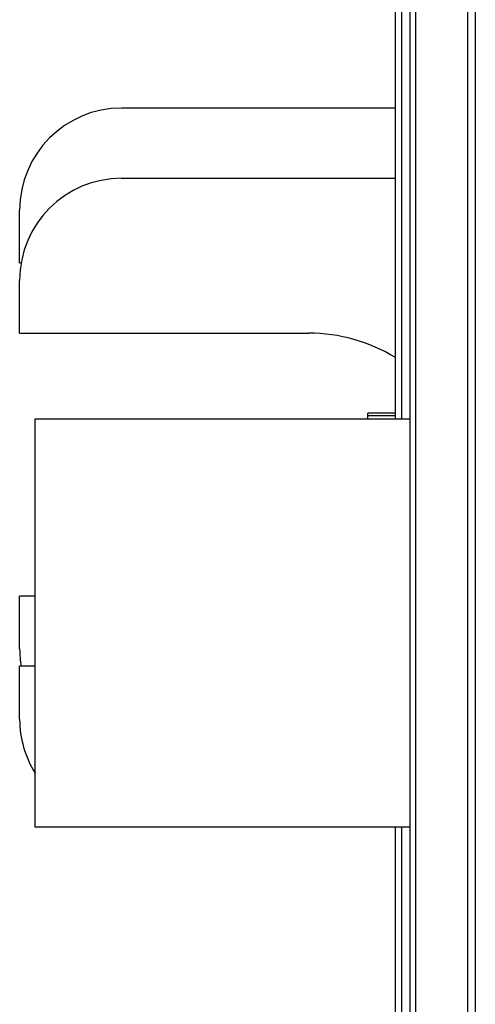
# Model space of a CAD drawing. Header units: inches. Extents: x 0 to 22, y 0 to 17.
# Tile 13 of 114: x 2.407 to 2.686, y 9.58 to 10.183. Entities that reach past the tile are written whole.
import ezdxf

# ---------------------------------------------------------------- set-up
doc = ezdxf.new("R2010")
doc.units = ezdxf.units.IN
doc.header["$LTSCALE"] = 1.21
doc.header["$MEASUREMENT"] = 0
doc.layers.get('0').update_dxf_attribs({"linetype": 'CONTINUOUS'})

msp = doc.modelspace()

# ---------------------------------------------------------------- linework, layer by layer
at = {"color": 7, "linetype": 'CONTINUOUS'}
for p, q in [((2.64587, 7.85208), (2.64587, 11.94508)), ((2.63688, 9.93843), (2.63688, 10.86793)), ((2.63688, 10.12877), (2.46904, 10.12877)), ((2.46904, 10.08577), (2.63688, 10.08577)), ((2.40654, 10.03392), (2.40654, 10.06627)), ((2.40654, 10.03392), (2.40747, 10.03392)), ((2.40654, 9.99092), (2.40654, 10.02327)), ((2.40654, 9.99092), (2.58371, 9.99092)), ((2.41601, 9.68843), (2.41601, 9.93843)), ((2.41601, 9.93843), (2.64587, 9.93843)), ((2.61988, 9.93843), (2.61988, 9.94192)), ((2.63688, 9.94192), (2.61988, 9.94192)), ((2.61988, 9.94058), (2.63688, 9.94058)), ((2.40654, 9.79757), (2.40654, 9.82992)), ((2.41601, 9.82992), (2.40654, 9.82992)), ((2.40654, 9.75457), (2.40654, 9.78692)), ((2.41601, 9.78692), (2.40654, 9.78692)), ((2.64587, 9.68843), (2.41601, 9.68843)), ((2.63688, 9.43743), (2.63688, 9.68843))]:
    msp.add_line(p, q, dxfattribs=at)
at = {"color": 9, "linetype": 'CONTINUOUS'}
for p, q in [((2.64933, 7.85208), (2.64933, 11.94508)), ((2.68134, 7.85208), (2.68134, 11.94508)), ((2.68588, 7.85208), (2.68588, 11.94508)), ((2.64072, 9.93843), (2.64072, 10.86793)), ((2.64072, 9.43743), (2.64072, 9.68843))]:
    msp.add_line(p, q, dxfattribs=at)
at = {"color": 7, "linetype": 'CONTINUOUS'}
for centre, radius, start, end in [((2.46904, 10.06627), 0.0625, 90, 180), ((2.46904, 10.02327), 0.0625, 90, 180), ((2.58371, 9.88892), 0.102, 58.56643, 90), ((2.46904, 9.79757), 0.0625, 180, 189.81262), ((2.46904, 9.75457), 0.0625, 180, 211.86329)]:
    msp.add_arc(centre, radius, start, end, dxfattribs=at)

doc.saveas('drawing.dxf')
